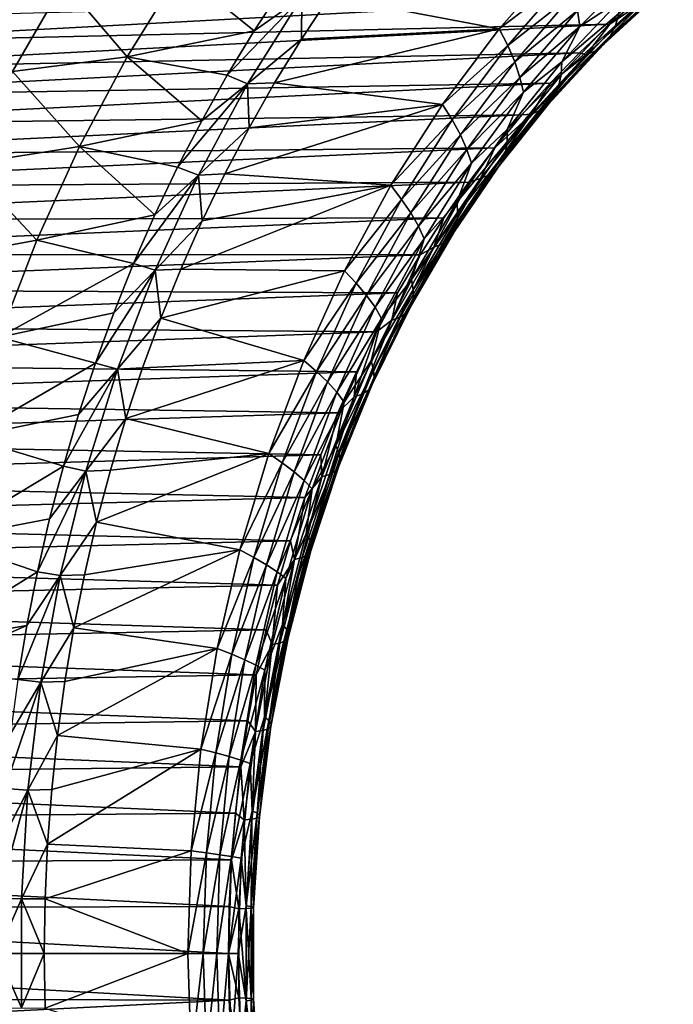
# Model space of a CAD drawing. Header units: metres. Extents: x -13 to 104, y -17 to 17.
# Tile 203 of 235: x 82.07 to 88.46, y -0.5 to 9.13. Entities that reach past the tile are written whole.
import ezdxf

# ---------------------------------------------------------------- set-up
doc = ezdxf.new("R2010")
doc.units = ezdxf.units.M
doc.layers.add('solid_508351', color=7, linetype='CONTINUOUS')

msp = doc.modelspace()

# ---------------------------------------------------------------- linework, layer by layer
at = {"layer": 'solid_508351'}
for points in [[(81.647682, 9.726601, 2.024421), (81.128349, 8.833185, 2.388065), (82.506317, 9.4943, 2.803545)], [(86.763298, 9.040077, 3.001865), (87.363419, 9.724414, 2.581653), (85.10334, 9.357467, 4.164179)], [(87.432358, 9.551446, 2.518406), (87.363419, 9.724414, 2.581653), (86.763298, 9.040077, 3.001865)], [(87.550766, 9.065494, 2.215346), (88.140526, 9.655743, 1.802389), (87.527786, 9.220159, 2.333049)], [(87.950981, 9.328488, 1.807333), (88.140526, 9.655743, 1.802389), (87.550766, 9.065494, 2.215346)], [(82.506317, 9.4943, 2.803545), (83.125282, 8.768942, 3.723208), (83.641571, 9.606465, 3.361701)], [(84.364632, 9.020928, 4.158238), (83.641571, 9.606465, 3.361701), (83.125282, 8.768942, 3.723208)], [(84.364632, 9.020928, 4.158238), (84.639595, 9.442364, 3.965709), (83.641571, 9.606465, 3.361701)], [(86.845299, 8.877663, 2.929467), (87.432358, 9.551446, 2.518406), (86.763298, 9.040077, 3.001865)], [(87.488098, 9.383032, 2.434628), (87.432358, 9.551446, 2.518406), (86.845299, 8.877663, 2.929467)], [(87.89782, 9.072655, 1.519291), (88.490349, 9.613727, 1.104399), (87.932556, 9.192687, 1.668394)], [(88.431648, 9.506634, 0.95334), (88.490349, 9.613727, 1.104399), (87.89782, 9.072655, 1.519291)], [(81.128349, 8.833185, 2.388065), (82.00264, 8.624814, 3.156221), (82.506317, 9.4943, 2.803545)], [(82.506317, 9.4943, 2.803545), (82.00264, 8.624814, 3.156221), (83.125282, 8.768942, 3.723208)], [(84.83271, 9.350519, 4.102599), (84.639595, 9.442364, 3.965709), (84.364632, 9.020928, 4.158238)], [(87.84729, 8.970329, 1.362517), (88.431648, 9.506634, 0.95334), (87.89782, 9.072655, 1.519291)], [(88.359787, 9.420093, 0.795913), (88.431648, 9.506634, 0.95334), (87.84729, 8.970329, 1.362517)], [(79.761505, 8.901418, -12.174302), (88.148338, 9.355175, 0.264793), (87.843323, 9.088199, 0.478365)], [(79.761505, 8.901418, -12.174302), (80.0588, 9.141971, -12.382471), (88.148338, 9.355175, 0.264793)], [(84.83271, 9.350519, 4.102599), (84.364632, 9.020928, 4.158238), (84.102402, 8.58757, 4.341854)], [(84.301811, 8.503476, 4.474339), (84.83271, 9.350519, 4.102599), (84.102402, 8.58757, 4.341854)], [(84.828102, 8.941587, 4.3569), (84.83271, 9.350519, 4.102599), (84.301811, 8.503476, 4.474339)], [(84.828102, 8.941587, 4.3569), (85.10334, 9.357467, 4.164179), (84.83271, 9.350519, 4.102599)], [(86.763298, 9.040077, 3.001865), (85.10334, 9.357467, 4.164179), (84.828102, 8.941587, 4.3569)], [(86.913589, 8.71962, 2.836899), (87.488098, 9.383032, 2.434628), (86.845299, 8.877663, 2.929467)], [(87.527786, 9.220159, 2.333049), (87.488098, 9.383032, 2.434628), (86.913589, 8.71962, 2.836899)], [(87.70295, 8.825934, 1.035911), (88.275833, 9.355471, 0.634775), (87.782005, 8.887657, 1.200482)], [(88.180855, 9.313604, 0.472778), (88.275833, 9.355471, 0.634775), (87.70295, 8.825934, 1.035911)], [(87.782005, 8.887657, 1.200482), (88.359787, 9.420093, 0.795913), (87.84729, 8.970329, 1.362517)], [(88.275833, 9.355471, 0.634775), (88.359787, 9.420093, 0.795913), (87.782005, 8.887657, 1.200482)], [(88.180855, 9.313604, 0.472778), (87.843323, 9.088199, 0.478365), (88.148338, 9.355175, 0.264793)], [(87.375137, 8.718993, 2.210547), (87.950981, 9.328488, 1.807333), (87.550766, 9.065494, 2.215346)], [(87.932556, 9.192687, 1.668394), (87.950981, 9.328488, 1.807333), (87.375137, 8.718993, 2.210547)], [(87.61116, 8.785941, 0.871684), (87.843323, 9.088199, 0.478365), (88.180855, 9.313604, 0.472778)], [(87.61116, 8.785941, 0.871684), (88.180855, 9.313604, 0.472778), (87.70295, 8.825934, 1.035911)], [(86.965408, 8.566797, 2.726832), (87.527786, 9.220159, 2.333049), (86.913589, 8.71962, 2.836899)], [(87.550766, 9.065494, 2.215346), (87.527786, 9.220159, 2.333049), (86.965408, 8.566797, 2.726832)], [(87.366982, 8.590685, 2.06441), (87.932556, 9.192687, 1.668394), (87.375137, 8.718993, 2.210547)], [(87.89782, 9.072655, 1.519291), (87.932556, 9.192687, 1.668394), (87.366982, 8.590685, 2.06441)], [(79.472374, 8.646464, -11.97185), (87.843323, 9.088199, 0.478365), (87.547386, 8.806411, 0.685583)], [(79.472374, 8.646464, -11.97185), (79.761505, 8.901418, -12.174302), (87.843323, 9.088199, 0.478365)], [(86.999878, 8.421693, 2.601082), (87.550766, 9.065494, 2.215346), (86.965408, 8.566797, 2.726832)], [(87.375137, 8.718993, 2.210547), (87.550766, 9.065494, 2.215346), (86.999878, 8.421693, 2.601082)], [(87.341331, 8.477285, 1.90895), (87.89782, 9.072655, 1.519291), (87.366982, 8.590685, 2.06441)], [(87.84729, 8.970329, 1.362517), (87.89782, 9.072655, 1.519291), (87.341331, 8.477285, 1.90895)], [(87.61116, 8.785941, 0.871684), (87.547386, 8.806411, 0.685583), (87.843323, 9.088199, 0.478365)], [(84.102402, 8.58757, 4.341854), (84.364632, 9.020928, 4.158238), (83.125282, 8.768942, 3.723208)], [(86.763298, 9.040077, 3.001865), (84.828102, 8.941587, 4.3569), (84.565369, 8.513305, 4.540873)], [(86.20871, 8.300714, 3.390191), (86.763298, 9.040077, 3.001865), (84.565369, 8.513305, 4.540873)], [(86.845299, 8.877663, 2.929467), (86.763298, 9.040077, 3.001865), (86.20871, 8.300714, 3.390191)], [(87.298538, 8.380618, 1.746757), (87.84729, 8.970329, 1.362517), (87.341331, 8.477285, 1.90895)], [(87.782005, 8.887657, 1.200482), (87.84729, 8.970329, 1.362517), (87.298538, 8.380618, 1.746757)], [(84.565369, 8.513305, 4.540873), (84.828102, 8.941587, 4.3569), (84.301811, 8.503476, 4.474339)], [(86.302879, 8.150259, 3.309274), (86.845299, 8.877663, 2.929467), (86.20871, 8.300714, 3.390191)], [(86.913589, 8.71962, 2.836899), (86.845299, 8.877663, 2.929467), (86.302879, 8.150259, 3.309274)], [(87.239494, 8.302532, 1.580354), (87.782005, 8.887657, 1.200482), (87.298538, 8.380618, 1.746757)], [(87.70295, 8.825934, 1.035911), (87.782005, 8.887657, 1.200482), (87.239494, 8.302532, 1.580354)], [(79.191872, 8.377524, -11.775442), (87.547386, 8.806411, 0.685583), (87.261009, 8.510271, 0.886108)], [(79.191872, 8.377524, -11.775442), (79.472374, 8.646464, -11.97185), (87.547386, 8.806411, 0.685583)], [(82.00264, 8.624814, 3.156221), (82.657219, 7.890202, 4.05095), (83.125282, 8.768942, 3.723208)], [(83.853249, 8.142862, 4.516314), (83.125282, 8.768942, 3.723208), (82.657219, 7.890202, 4.05095)], [(83.853249, 8.142862, 4.516314), (84.102402, 8.58757, 4.341854), (83.125282, 8.768942, 3.723208)], [(87.076309, 8.206466, 1.24619), (87.261009, 8.510271, 0.886108), (87.61116, 8.785941, 0.871684)], [(87.076309, 8.206466, 1.24619), (87.61116, 8.785941, 0.871684), (87.165085, 8.244241, 1.41253)], [(87.165085, 8.244241, 1.41253), (87.70295, 8.825934, 1.035911), (87.239494, 8.302532, 1.580354)], [(87.61116, 8.785941, 0.871684), (87.70295, 8.825934, 1.035911), (87.165085, 8.244241, 1.41253)], [(87.61116, 8.785941, 0.871684), (87.261009, 8.510271, 0.886108), (87.547386, 8.806411, 0.685583)], [(86.382858, 8.003936, 3.208524), (86.913589, 8.71962, 2.836899), (86.302879, 8.150259, 3.309274)], [(86.965408, 8.566797, 2.726832), (86.913589, 8.71962, 2.836899), (86.382858, 8.003936, 3.208524)], [(86.839867, 8.056663, 2.585347), (87.375137, 8.718993, 2.210547), (86.999878, 8.421693, 2.601082)], [(87.366982, 8.590685, 2.06441), (87.375137, 8.718993, 2.210547), (86.839867, 8.056663, 2.585347)], [(82.00264, 8.624814, 3.156221), (81.548416, 7.715644, 3.474277), (82.657219, 7.890202, 4.05095)], [(84.301811, 8.503476, 4.474339), (84.102402, 8.58757, 4.341854), (83.853249, 8.142862, 4.516314)], [(86.841347, 7.936964, 2.432463), (87.366982, 8.590685, 2.06441), (86.839867, 8.056663, 2.585347)], [(87.341331, 8.477285, 1.90895), (87.366982, 8.590685, 2.06441), (86.841347, 7.936964, 2.432463)], [(78.920464, 8.095032, -11.585396), (87.261009, 8.510271, 0.886108), (86.98465, 8.200262, 1.079615)], [(78.920464, 8.095032, -11.585396), (79.191872, 8.377524, -11.775442), (87.261009, 8.510271, 0.886108)], [(84.301811, 8.503476, 4.474339), (83.853249, 8.142862, 4.516314), (83.6175, 7.687393, 4.681387)], [(83.822617, 7.611671, 4.809874), (84.301811, 8.503476, 4.474339), (83.6175, 7.687393, 4.681387)], [(84.315804, 8.073771, 4.715617), (84.301811, 8.503476, 4.474339), (83.822617, 7.611671, 4.809874)], [(84.315804, 8.073771, 4.715617), (84.565369, 8.513305, 4.540873), (84.301811, 8.503476, 4.474339)], [(86.20871, 8.300714, 3.390191), (84.565369, 8.513305, 4.540873), (84.315804, 8.073771, 4.715617)], [(86.445953, 7.86246, 3.090558), (86.965408, 8.566797, 2.726832), (86.382858, 8.003936, 3.208524)], [(86.999878, 8.421693, 2.601082), (86.965408, 8.566797, 2.726832), (86.445953, 7.86246, 3.090558)], [(86.824203, 7.831181, 2.271045), (87.341331, 8.477285, 1.90895), (86.841347, 7.936964, 2.432463)], [(87.298538, 8.380618, 1.746757), (87.341331, 8.477285, 1.90895), (86.824203, 7.831181, 2.271045)], [(87.076309, 8.206466, 1.24619), (86.98465, 8.200262, 1.079615), (87.261009, 8.510271, 0.886108)], [(86.491119, 7.728145, 2.957318), (86.999878, 8.421693, 2.601082), (86.445953, 7.86246, 3.090558)], [(86.839867, 8.056663, 2.585347), (86.999878, 8.421693, 2.601082), (86.491119, 7.728145, 2.957318)], [(86.788658, 7.741011, 2.103774), (87.298538, 8.380618, 1.746757), (86.824203, 7.831181, 2.271045)], [(87.239494, 8.302532, 1.580354), (87.298538, 8.380618, 1.746757), (86.788658, 7.741011, 2.103774)], [(86.20871, 8.300714, 3.390191), (84.315804, 8.073771, 4.715617), (84.079582, 7.623221, 4.88102)], [(85.703041, 7.510831, 3.744265), (86.20871, 8.300714, 3.390191), (84.079582, 7.623221, 4.88102)], [(86.302879, 8.150259, 3.309274), (86.20871, 8.300714, 3.390191), (85.703041, 7.510831, 3.744265)], [(86.735466, 7.668184, 1.933279), (87.239494, 8.302532, 1.580354), (86.788658, 7.741011, 2.103774)], [(87.165085, 8.244241, 1.41253), (87.239494, 8.302532, 1.580354), (86.735466, 7.668184, 1.933279)], [(78.658569, 7.799444, -11.40202), (86.98465, 8.200262, 1.079615), (86.718773, 7.876889, 1.265787)], [(78.658569, 7.799444, -11.40202), (78.920464, 8.095032, -11.585396), (86.98465, 8.200262, 1.079615)], [(86.57946, 7.578596, 1.594086), (86.718773, 7.876889, 1.265787), (87.076309, 8.206466, 1.24619)], [(86.57946, 7.578596, 1.594086), (87.076309, 8.206466, 1.24619), (86.665413, 7.613825, 1.762406)], [(86.665413, 7.613825, 1.762406), (87.165085, 8.244241, 1.41253), (86.735466, 7.668184, 1.933279)], [(87.076309, 8.206466, 1.24619), (87.165085, 8.244241, 1.41253), (86.665413, 7.613825, 1.762406)], [(87.076309, 8.206466, 1.24619), (86.718773, 7.876889, 1.265787), (86.98465, 8.200262, 1.079615)], [(83.6175, 7.687393, 4.681387), (83.853249, 8.142862, 4.516314), (82.657219, 7.890202, 4.05095)], [(85.808372, 7.373631, 3.655534), (86.302879, 8.150259, 3.309274), (85.703041, 7.510831, 3.744265)], [(86.382858, 8.003936, 3.208524), (86.302879, 8.150259, 3.309274), (85.808372, 7.373631, 3.655534)], [(84.079582, 7.623221, 4.88102), (84.315804, 8.073771, 4.715617), (83.822617, 7.611671, 4.809874)], [(85.899071, 7.240269, 3.547276), (86.382858, 8.003936, 3.208524), (85.808372, 7.373631, 3.655534)], [(86.445953, 7.86246, 3.090558), (86.382858, 8.003936, 3.208524), (85.899071, 7.240269, 3.547276)], [(86.348419, 7.34551, 2.929461), (86.839867, 8.056663, 2.585347), (86.491119, 7.728145, 2.957318)], [(86.841347, 7.936964, 2.432463), (86.839867, 8.056663, 2.585347), (86.348419, 7.34551, 2.929461)], [(86.358818, 7.235459, 2.770337), (86.841347, 7.936964, 2.432463), (86.348419, 7.34551, 2.929461)], [(86.824203, 7.831181, 2.271045), (86.841347, 7.936964, 2.432463), (86.358818, 7.235459, 2.770337)], [(78.406631, 7.491239, -11.225609), (86.718773, 7.876889, 1.265787), (86.463799, 7.540679, 1.444321)], [(78.406631, 7.491239, -11.225609), (78.658569, 7.799444, -11.40202), (86.718773, 7.876889, 1.265787)], [(81.548416, 7.715644, 3.474277), (82.239578, 6.974375, 4.343387), (82.657219, 7.890202, 4.05095)], [(83.39547, 7.221763, 4.836855), (82.657219, 7.890202, 4.05095), (82.239578, 6.974375, 4.343387)], [(83.39547, 7.221763, 4.836855), (83.6175, 7.687393, 4.681387), (82.657219, 7.890202, 4.05095)], [(85.972519, 7.111339, 3.422061), (86.445953, 7.86246, 3.090558), (85.899071, 7.240269, 3.547276)], [(86.491119, 7.728145, 2.957318), (86.445953, 7.86246, 3.090558), (85.972519, 7.111339, 3.422061)], [(86.349541, 7.138209, 2.603408), (86.824203, 7.831181, 2.271045), (86.358818, 7.235459, 2.770337)], [(86.788658, 7.741011, 2.103774), (86.824203, 7.831181, 2.271045), (86.349541, 7.138209, 2.603408)], [(86.57946, 7.578596, 1.594086), (86.463799, 7.540679, 1.444321), (86.718773, 7.876889, 1.265787)], [(81.548416, 7.715644, 3.474277), (81.145714, 6.770975, 3.756249), (82.239578, 6.974375, 4.343387)], [(86.027496, 6.988945, 3.28195), (86.491119, 7.728145, 2.957318), (85.972519, 7.111339, 3.422061)], [(86.348419, 7.34551, 2.929461), (86.491119, 7.728145, 2.957318), (86.027496, 6.988945, 3.28195)], [(86.320702, 7.055315, 2.431442), (86.788658, 7.741011, 2.103774), (86.349541, 7.138209, 2.603408)], [(86.735466, 7.668184, 1.933279), (86.788658, 7.741011, 2.103774), (86.320702, 7.055315, 2.431442)], [(83.822617, 7.611671, 4.809874), (83.39547, 7.221763, 4.836855), (83.187447, 6.746589, 4.982513)], [(83.397652, 6.679798, 5.107438), (83.822617, 7.611671, 4.809874), (83.187447, 6.746589, 4.982513)], [(83.822617, 7.611671, 4.809874), (83.6175, 7.687393, 4.681387), (83.39547, 7.221763, 4.836855)], [(83.857185, 7.162617, 5.036747), (83.822617, 7.611671, 4.809874), (83.397652, 6.679798, 5.107438)], [(83.857185, 7.162617, 5.036747), (84.079582, 7.623221, 4.88102), (83.822617, 7.611671, 4.809874)], [(85.703041, 7.510831, 3.744265), (84.079582, 7.623221, 4.88102), (83.857185, 7.162617, 5.036747)], [(86.206879, 6.938415, 2.083472), (86.665413, 7.613825, 1.762406), (86.272911, 6.988376, 2.257163)], [(86.57946, 7.578596, 1.594086), (86.665413, 7.613825, 1.762406), (86.206879, 6.938415, 2.083472)], [(86.272911, 6.988376, 2.257163), (86.735466, 7.668184, 1.933279), (86.320702, 7.055315, 2.431442)], [(86.665413, 7.613825, 1.762406), (86.735466, 7.668184, 1.933279), (86.272911, 6.988376, 2.257163)], [(78.165047, 7.170915, -11.05645), (86.463799, 7.540679, 1.444321), (86.220146, 7.192179, 1.614926)], [(78.165047, 7.170915, -11.05645), (78.406631, 7.491239, -11.225609), (86.463799, 7.540679, 1.444321)], [(85.703041, 7.510831, 3.744265), (83.857185, 7.162617, 5.036747), (83.648659, 6.692057, 5.182756)], [(85.249367, 6.675242, 4.061932), (85.703041, 7.510831, 3.744265), (83.648659, 6.692057, 5.182756)], [(85.808372, 7.373631, 3.655534), (85.703041, 7.510831, 3.744265), (85.249367, 6.675242, 4.061932)], [(86.12355, 6.906033, 1.913321), (86.463799, 7.540679, 1.444321), (86.57946, 7.578596, 1.594086)], [(86.12355, 6.906033, 1.913321), (86.57946, 7.578596, 1.594086), (86.206879, 6.938415, 2.083472)], [(86.12355, 6.906033, 1.913321), (86.220146, 7.192179, 1.614926), (86.463799, 7.540679, 1.444321)], [(85.364754, 6.552466, 3.966156), (85.808372, 7.373631, 3.655534), (85.249367, 6.675242, 4.061932)], [(85.899071, 7.240269, 3.547276), (85.808372, 7.373631, 3.655534), (85.364754, 6.552466, 3.966156)], [(85.903778, 6.589845, 3.240802), (86.348419, 7.34551, 2.929461), (86.027496, 6.988945, 3.28195)], [(86.358818, 7.235459, 2.770337), (86.348419, 7.34551, 2.929461), (85.903778, 6.589845, 3.240802)], [(83.187447, 6.746589, 4.982513), (83.39547, 7.221763, 4.836855), (82.239578, 6.974375, 4.343387)], [(85.465134, 6.433197, 3.851123), (85.899071, 7.240269, 3.547276), (85.364754, 6.552466, 3.966156)], [(85.972519, 7.111339, 3.422061), (85.899071, 7.240269, 3.547276), (85.465134, 6.433197, 3.851123)], [(85.922287, 6.490395, 3.075997), (86.358818, 7.235459, 2.770337), (85.903778, 6.589845, 3.240802)], [(86.349541, 7.138209, 2.603408), (86.358818, 7.235459, 2.770337), (85.922287, 6.490395, 3.075997)], [(77.934212, 6.838991, -10.894815), (86.220146, 7.192179, 1.614926), (85.98822, 6.831959, 1.777324)], [(77.934212, 6.838991, -10.894815), (78.165047, 7.170915, -11.05645), (86.220146, 7.192179, 1.614926)], [(83.648659, 6.692057, 5.182756), (83.857185, 7.162617, 5.036747), (83.397652, 6.679798, 5.107438)], [(85.920181, 6.402517, 2.904052), (86.349541, 7.138209, 2.603408), (85.922287, 6.490395, 3.075997)], [(86.320702, 7.055315, 2.431442), (86.349541, 7.138209, 2.603408), (85.920181, 6.402517, 2.904052)], [(86.12355, 6.906033, 1.913321), (85.98822, 6.831959, 1.777324), (86.220146, 7.192179, 1.614926)], [(85.547913, 6.317902, 3.71937), (85.972519, 7.111339, 3.422061), (85.465134, 6.433197, 3.851123)], [(86.027496, 6.988945, 3.28195), (85.972519, 7.111339, 3.422061), (85.547913, 6.317902, 3.71937)], [(85.897446, 6.327614, 2.72781), (86.320702, 7.055315, 2.431442), (85.920181, 6.402517, 2.904052)], [(86.272911, 6.988376, 2.257163), (86.320702, 7.055315, 2.431442), (85.897446, 6.327614, 2.72781)], [(81.145714, 6.770975, 3.756249), (81.874321, 6.025767, 4.599144), (82.239578, 6.974375, 4.343387)], [(83.187447, 6.746589, 4.982513), (82.239578, 6.974375, 4.343387), (81.874321, 6.025767, 4.599144)], [(85.611748, 6.208461, 3.573061), (86.027496, 6.988945, 3.28195), (85.547913, 6.317902, 3.71937)], [(85.903778, 6.589845, 3.240802), (86.027496, 6.988945, 3.28195), (85.611748, 6.208461, 3.573061)], [(85.792206, 6.222001, 2.37383), (86.206879, 6.938415, 2.083472), (85.854576, 6.267137, 2.550086)], [(86.12355, 6.906033, 1.913321), (86.206879, 6.938415, 2.083472), (85.792206, 6.222001, 2.37383)], [(85.854576, 6.267137, 2.550086), (86.272911, 6.988376, 2.257163), (85.897446, 6.327614, 2.72781)], [(86.206879, 6.938415, 2.083472), (86.272911, 6.988376, 2.257163), (85.854576, 6.267137, 2.550086)], [(77.714493, 6.496004, -10.740968), (77.934212, 6.838991, -10.894815), (85.98822, 6.831959, 1.777324)], [(85.71125, 6.192745, 2.202013), (85.98822, 6.831959, 1.777324), (86.12355, 6.906033, 1.913321)], [(85.71125, 6.192745, 2.202013), (86.12355, 6.906033, 1.913321), (85.792206, 6.222001, 2.37383)], [(77.714493, 6.496004, -10.740968), (85.98822, 6.831959, 1.777324), (85.768394, 6.460604, 1.93125)], [(82.993713, 6.262498, 5.118167), (83.187447, 6.746589, 4.982513), (81.874321, 6.025767, 4.599144)], [(83.397652, 6.679798, 5.107438), (83.187447, 6.746589, 4.982513), (82.993713, 6.262498, 5.118167)], [(85.71125, 6.192745, 2.202013), (85.768394, 6.460604, 1.93125), (85.98822, 6.831959, 1.777324)], [(83.397652, 6.679798, 5.107438), (82.993713, 6.262498, 5.118167), (82.814522, 5.770131, 5.24364)], [(83.029152, 5.712763, 5.365464), (83.397652, 6.679798, 5.107438), (82.814522, 5.770131, 5.24364)], [(83.454529, 6.212707, 5.318687), (83.397652, 6.679798, 5.107438), (83.029152, 5.712763, 5.365464)], [(83.454529, 6.212707, 5.318687), (83.648659, 6.692057, 5.182756), (83.397652, 6.679798, 5.107438)], [(85.249367, 6.675242, 4.061932), (83.648659, 6.692057, 5.182756), (83.454529, 6.212707, 5.318687)], [(84.850441, 5.799041, 4.341259), (85.249367, 6.675242, 4.061932), (83.454529, 6.212707, 5.318687)], [(85.364754, 6.552466, 3.966156), (85.249367, 6.675242, 4.061932), (84.850441, 5.799041, 4.341259)], [(84.974716, 5.691726, 4.239262), (85.364754, 6.552466, 3.966156), (84.850441, 5.799041, 4.341259)], [(85.465134, 6.433197, 3.851123), (85.364754, 6.552466, 3.966156), (84.974716, 5.691726, 4.239262)], [(85.508629, 5.794247, 3.517486), (85.903778, 6.589845, 3.240802), (85.611748, 6.208461, 3.573061)], [(85.922287, 6.490395, 3.075997), (85.903778, 6.589845, 3.240802), (85.508629, 5.794247, 3.517486)], [(77.506248, 6.142508, -10.595156), (77.714493, 6.496004, -10.740968), (85.768394, 6.460604, 1.93125)], [(77.506248, 6.142508, -10.595156), (85.768394, 6.460604, 1.93125), (85.56102, 6.078721, 2.076454)], [(85.534393, 5.706256, 3.347603), (85.922287, 6.490395, 3.075997), (85.508629, 5.794247, 3.517486)], [(85.920181, 6.402517, 2.904052), (85.922287, 6.490395, 3.075997), (85.534393, 5.706256, 3.347603)], [(85.71125, 6.192745, 2.202013), (85.56102, 6.078721, 2.076454), (85.768394, 6.460604, 1.93125)], [(85.083641, 5.58756, 4.118244), (85.465134, 6.433197, 3.851123), (84.974716, 5.691726, 4.239262)], [(85.547913, 6.317902, 3.71937), (85.465134, 6.433197, 3.851123), (85.083641, 5.58756, 4.118244)], [(85.538689, 5.628508, 3.171175), (85.920181, 6.402517, 2.904052), (85.534393, 5.706256, 3.347603)], [(85.897446, 6.327614, 2.72781), (85.920181, 6.402517, 2.904052), (85.538689, 5.628508, 3.171175)], [(82.814522, 5.770131, 5.24364), (82.993713, 6.262498, 5.118167), (81.874321, 6.025767, 4.599144)], [(85.174675, 5.486872, 3.980714), (85.547913, 6.317902, 3.71937), (85.083641, 5.58756, 4.118244)], [(85.611748, 6.208461, 3.573061), (85.547913, 6.317902, 3.71937), (85.174675, 5.486872, 3.980714)], [(85.482933, 5.508742, 2.810312), (85.854576, 6.267137, 2.550086), (85.521408, 5.562241, 2.991113)], [(85.792206, 6.222001, 2.37383), (85.854576, 6.267137, 2.550086), (85.482933, 5.508742, 2.810312)], [(85.521408, 5.562241, 2.991113), (85.897446, 6.327614, 2.72781), (85.538689, 5.628508, 3.171175)], [(85.854576, 6.267137, 2.550086), (85.897446, 6.327614, 2.72781), (85.521408, 5.562241, 2.991113)], [(83.274834, 5.724649, 5.444511), (83.454529, 6.212707, 5.318687), (83.029152, 5.712763, 5.365464)], [(84.850441, 5.799041, 4.341259), (83.454529, 6.212707, 5.318687), (83.274834, 5.724649, 5.444511)], [(85.246323, 5.391303, 3.828931), (85.611748, 6.208461, 3.573061), (85.174675, 5.486872, 3.980714)], [(85.508629, 5.794247, 3.517486), (85.611748, 6.208461, 3.573061), (85.246323, 5.391303, 3.828931)], [(85.345009, 5.442936, 2.458458), (85.56102, 6.078721, 2.076454), (85.71125, 6.192745, 2.202013)], [(85.345009, 5.442936, 2.458458), (85.71125, 6.192745, 2.202013), (85.423836, 5.468817, 2.631764)], [(85.423836, 5.468817, 2.631764), (85.792206, 6.222001, 2.37383), (85.482933, 5.508742, 2.810312)], [(85.71125, 6.192745, 2.202013), (85.792206, 6.222001, 2.37383), (85.423836, 5.468817, 2.631764)], [(77.309822, 5.779076, -10.457615), (77.506248, 6.142508, -10.595156), (85.56102, 6.078721, 2.076454)], [(77.309822, 5.779076, -10.457615), (85.56102, 6.078721, 2.076454), (85.36644, 5.686931, 2.212699)], [(85.345009, 5.442936, 2.458458), (85.36644, 5.686931, 2.212699), (85.56102, 6.078721, 2.076454)], [(82.814522, 5.770131, 5.24364), (81.874321, 6.025767, 4.599144), (81.563164, 5.048836, 4.817019)], [(77.125526, 5.406294, -10.328568), (77.309822, 5.779076, -10.457615), (85.36644, 5.686931, 2.212699)], [(84.850441, 5.799041, 4.341259), (83.274834, 5.724649, 5.444511), (83.110069, 5.229268, 5.55988)], [(84.50869, 4.887531, 4.580558), (84.850441, 5.799041, 4.341259), (83.110069, 5.229268, 5.55988)], [(84.974716, 5.691726, 4.239262), (84.850441, 5.799041, 4.341259), (84.50869, 4.887531, 4.580558)], [(85.165375, 4.963537, 3.757835), (85.508629, 5.794247, 3.517486), (85.246323, 5.391303, 3.828931)], [(85.534393, 5.706256, 3.347603), (85.508629, 5.794247, 3.517486), (85.165375, 4.963537, 3.757835)], [(77.125526, 5.406294, -10.328568), (85.36644, 5.686931, 2.212699), (85.184975, 5.285873, 2.339763)], [(82.650101, 5.270138, 5.358765), (82.814522, 5.770131, 5.24364), (81.563164, 5.048836, 4.817019)], [(83.029152, 5.712763, 5.365464), (82.650101, 5.270138, 5.358765), (82.500687, 4.763179, 5.463389)], [(82.719055, 4.715657, 5.582595), (83.029152, 5.712763, 5.365464), (82.500687, 4.763179, 5.463389)], [(83.029152, 5.712763, 5.365464), (82.814522, 5.770131, 5.24364), (82.650101, 5.270138, 5.358765)], [(83.110069, 5.229268, 5.55988), (83.029152, 5.712763, 5.365464), (82.719055, 4.715657, 5.582595)], [(83.110069, 5.229268, 5.55988), (83.274834, 5.724649, 5.444511), (83.029152, 5.712763, 5.365464)], [(84.640617, 4.796609, 4.473204), (84.974716, 5.691726, 4.239262), (84.50869, 4.887531, 4.580558)], [(85.083641, 5.58756, 4.118244), (84.974716, 5.691726, 4.239262), (84.640617, 4.796609, 4.473204)], [(85.197472, 4.887764, 3.58352), (85.534393, 5.706256, 3.347603), (85.165375, 4.963537, 3.757835)], [(85.345009, 5.442936, 2.458458), (85.184975, 5.285873, 2.339763), (85.36644, 5.686931, 2.212699)], [(85.538689, 5.628508, 3.171175), (85.534393, 5.706256, 3.347603), (85.197472, 4.887764, 3.58352)], [(84.756889, 4.708426, 4.347038), (85.083641, 5.58756, 4.118244), (84.640617, 4.796609, 4.473204)], [(85.174675, 5.486872, 3.980714), (85.083641, 5.58756, 4.118244), (84.756889, 4.708426, 4.347038)], [(85.207352, 4.820813, 3.40318), (85.538689, 5.628508, 3.171175), (85.197472, 4.887764, 3.58352)], [(85.521408, 5.562241, 2.991113), (85.538689, 5.628508, 3.171175), (85.207352, 4.820813, 3.40318)], [(85.160187, 4.717689, 3.036298), (85.482933, 5.508742, 2.810312), (85.194832, 4.76375, 3.219784)], [(85.423836, 5.468817, 2.631764), (85.482933, 5.508742, 2.810312), (85.160187, 4.717689, 3.036298)], [(85.194832, 4.76375, 3.219784), (85.521408, 5.562241, 2.991113), (85.207352, 4.820813, 3.40318)], [(85.482933, 5.508742, 2.810312), (85.521408, 5.562241, 2.991113), (85.194832, 4.76375, 3.219784)], [(76.953651, 5.024767, -10.208223), (77.125526, 5.406294, -10.328568), (85.184975, 5.285873, 2.339763)], [(84.855019, 4.623193, 4.20454), (85.174675, 5.486872, 3.980714), (84.756889, 4.708426, 4.347038)], [(85.246323, 5.391303, 3.828931), (85.174675, 5.486872, 3.980714), (84.855019, 4.623193, 4.20454)], [(85.026978, 4.66103, 2.681145), (85.184975, 5.285873, 2.339763), (85.345009, 5.442936, 2.458458)], [(85.026978, 4.66103, 2.681145), (85.345009, 5.442936, 2.458458), (85.103951, 4.683314, 2.85575)], [(85.103951, 4.683314, 2.85575), (85.423836, 5.468817, 2.631764), (85.160187, 4.717689, 3.036298)], [(85.345009, 5.442936, 2.458458), (85.423836, 5.468817, 2.631764), (85.103951, 4.683314, 2.85575)], [(84.933395, 4.542298, 4.048048), (85.246323, 5.391303, 3.828931), (84.855019, 4.623193, 4.20454)], [(85.165375, 4.963537, 3.757835), (85.246323, 5.391303, 3.828931), (84.933395, 4.542298, 4.048048)], [(76.953651, 5.024767, -10.208223), (85.184975, 5.285873, 2.339763), (85.016914, 4.8762, 2.457439)], [(82.500687, 4.763179, 5.463389), (82.650101, 5.270138, 5.358765), (81.563164, 5.048836, 4.817019)], [(82.960266, 4.726635, 5.664777), (83.110069, 5.229268, 5.55988), (82.719055, 4.715657, 5.582595)], [(84.50869, 4.887531, 4.580558), (83.110069, 5.229268, 5.55988), (82.960266, 4.726635, 5.664777)], [(85.026978, 4.66103, 2.681145), (85.016914, 4.8762, 2.457439), (85.184975, 5.285873, 2.339763)], [(76.794495, 4.635111, -10.096776), (76.953651, 5.024767, -10.208223), (85.016914, 4.8762, 2.457439)], [(82.500687, 4.763179, 5.463389), (81.563164, 5.048836, 4.817019), (81.307564, 4.048173, 4.995989)], [(84.876099, 4.102749, 3.960393), (85.165375, 4.963537, 3.757835), (84.933395, 4.542298, 4.048048)], [(85.197472, 4.887764, 3.58352), (85.165375, 4.963537, 3.757835), (84.876099, 4.102749, 3.960393)], [(76.794495, 4.635111, -10.096776), (85.016914, 4.8762, 2.457439), (84.862541, 4.458581, 2.565535)], [(84.50869, 4.887531, 4.580558), (82.960266, 4.726635, 5.664777), (82.825714, 4.217726, 5.75899)], [(84.226181, 3.946245, 4.778372), (84.50869, 4.887531, 4.580558), (82.825714, 4.217726, 5.75899)], [(84.640617, 4.796609, 4.473204), (84.50869, 4.887531, 4.580558), (84.226181, 3.946245, 4.778372)], [(85.026978, 4.66103, 2.681145), (84.862541, 4.458581, 2.565535), (85.016914, 4.8762, 2.457439)], [(84.913544, 4.039845, 3.782328), (85.197472, 4.887764, 3.58352), (84.876099, 4.102749, 3.960393)], [(85.207352, 4.820813, 3.40318), (85.197472, 4.887764, 3.58352), (84.913544, 4.039845, 3.782328)], [(84.928146, 3.984267, 3.598678), (85.207352, 4.820813, 3.40318), (84.913544, 4.039845, 3.782328)], [(85.194832, 4.76375, 3.219784), (85.207352, 4.820813, 3.40318), (84.928146, 3.984267, 3.598678)], [(82.366455, 4.249926, 5.557375), (82.500687, 4.763179, 5.463389), (81.307564, 4.048173, 4.995989)], [(82.719055, 4.715657, 5.582595), (82.500687, 4.763179, 5.463389), (82.366455, 4.249926, 5.557375)], [(82.825714, 4.217726, 5.75899), (82.960266, 4.726635, 5.664777), (82.719055, 4.715657, 5.582595)], [(84.364464, 3.872521, 4.666569), (84.640617, 4.796609, 4.473204), (84.226181, 3.946245, 4.778372)], [(84.756889, 4.708426, 4.347038), (84.640617, 4.796609, 4.473204), (84.364464, 3.872521, 4.666569)], [(84.919662, 3.936898, 3.412462), (85.194832, 4.76375, 3.219784), (84.928146, 3.984267, 3.598678)], [(85.160187, 4.717689, 3.036298), (85.194832, 4.76375, 3.219784), (84.919662, 3.936898, 3.412462)], [(76.648293, 4.237957, -9.994407), (76.794495, 4.635111, -10.096776), (84.862541, 4.458581, 2.565535)], [(82.719055, 4.715657, 5.582595), (82.366455, 4.249926, 5.557375), (82.247604, 3.731055, 5.640598)], [(82.468994, 3.693727, 5.757688), (82.719055, 4.715657, 5.582595), (82.247604, 3.731055, 5.640598)], [(82.825714, 4.217726, 5.75899), (82.719055, 4.715657, 5.582595), (82.468994, 3.693727, 5.757688)], [(84.486839, 3.801066, 4.536133), (84.756889, 4.708426, 4.347038), (84.364464, 3.872521, 4.666569)], [(84.855019, 4.623193, 4.20454), (84.756889, 4.708426, 4.347038), (84.486839, 3.801066, 4.536133)], [(84.590851, 3.732004, 4.389514), (84.855019, 4.623193, 4.20454), (84.486839, 3.801066, 4.536133)], [(84.933395, 4.542298, 4.048048), (84.855019, 4.623193, 4.20454), (84.590851, 3.732004, 4.389514)], [(84.759041, 3.851638, 2.868761), (84.862541, 4.458581, 2.565535), (85.026978, 4.66103, 2.681145)], [(84.759041, 3.851638, 2.868761), (85.026978, 4.66103, 2.681145), (84.834442, 3.870135, 3.044465)], [(84.834442, 3.870135, 3.044465), (85.103951, 4.683314, 2.85575), (84.88826, 3.898666, 3.226704)], [(85.026978, 4.66103, 2.681145), (85.103951, 4.683314, 2.85575), (84.834442, 3.870135, 3.044465)], [(84.88826, 3.898666, 3.226704), (85.160187, 4.717689, 3.036298), (84.919662, 3.936898, 3.412462)], [(85.103951, 4.683314, 2.85575), (85.160187, 4.717689, 3.036298), (84.88826, 3.898666, 3.226704)], [(84.674797, 3.666461, 4.229119), (84.933395, 4.542298, 4.048048), (84.590851, 3.732004, 4.389514)], [(84.876099, 4.102749, 3.960393), (84.933395, 4.542298, 4.048048), (84.674797, 3.666461, 4.229119)], [(76.648293, 4.237957, -9.994407), (84.862541, 4.458581, 2.565535), (84.722092, 4.033696, 2.663875)], [(84.759041, 3.851638, 2.868761), (84.722092, 4.033696, 2.663875), (84.862541, 4.458581, 2.565535)], [(76.515297, 3.833948, -9.90128), (76.648293, 4.237957, -9.994407), (84.722092, 4.033696, 2.663875)], [(82.247604, 3.731055, 5.640598), (82.366455, 4.249926, 5.557375), (81.307564, 4.048173, 4.995989)], [(82.706459, 3.702737, 5.842492), (82.825714, 4.217726, 5.75899), (82.468994, 3.693727, 5.757688)], [(84.226181, 3.946245, 4.778372), (82.825714, 4.217726, 5.75899), (82.706459, 3.702737, 5.842492)], [(82.247604, 3.731055, 5.640598), (81.307564, 4.048173, 4.995989), (81.113869, 3.030156, 5.138114)], [(84.64254, 3.2171, 4.123932), (84.876099, 4.102749, 3.960393), (84.674797, 3.666461, 4.229119)], [(84.913544, 4.039845, 3.782328), (84.876099, 4.102749, 3.960393), (84.64254, 3.2171, 4.123932)], [(76.515297, 3.833948, -9.90128), (84.722092, 4.033696, 2.663875), (84.59581, 3.602237, 2.752298)], [(84.759041, 3.851638, 2.868761), (84.59581, 3.602237, 2.752298), (84.722092, 4.033696, 2.663875)], [(84.684319, 3.167605, 3.942831), (84.913544, 4.039845, 3.782328), (84.64254, 3.2171, 4.123932)], [(84.928146, 3.984267, 3.598678), (84.913544, 4.039845, 3.782328), (84.684319, 3.167605, 3.942831)], [(84.702759, 3.123877, 3.7565), (84.928146, 3.984267, 3.598678), (84.684319, 3.167605, 3.942831)], [(84.919662, 3.936898, 3.412462), (84.928146, 3.984267, 3.598678), (84.702759, 3.123877, 3.7565)], [(84.226181, 3.946245, 4.778372), (82.706459, 3.702737, 5.842492), (82.60289, 3.183277, 5.915014)], [(84.004646, 2.980917, 4.933494), (84.226181, 3.946245, 4.778372), (82.60289, 3.183277, 5.915014)], [(84.364464, 3.872521, 4.666569), (84.226181, 3.946245, 4.778372), (84.004646, 2.980917, 4.933494)], [(84.147926, 2.925044, 4.818188), (84.364464, 3.872521, 4.666569), (84.004646, 2.980917, 4.933494)], [(84.486839, 3.801066, 4.536133), (84.364464, 3.872521, 4.666569), (84.147926, 2.925044, 4.818188)], [(84.542763, 3.019531, 3.020199), (84.59581, 3.602237, 2.752298), (84.759041, 3.851638, 2.868761)], [(84.542763, 3.019531, 3.020199), (84.759041, 3.851638, 2.868761), (84.616898, 3.034084, 3.196792)], [(84.616898, 3.034084, 3.196792), (84.834442, 3.870135, 3.044465), (84.668762, 3.056531, 3.380401)], [(84.759041, 3.851638, 2.868761), (84.834442, 3.870135, 3.044465), (84.616898, 3.034084, 3.196792)], [(84.668762, 3.056531, 3.380401), (84.88826, 3.898666, 3.226704), (84.697533, 3.086606, 3.567999)], [(84.834442, 3.870135, 3.044465), (84.88826, 3.898666, 3.226704), (84.668762, 3.056531, 3.380401)], [(84.697533, 3.086606, 3.567999), (84.919662, 3.936898, 3.412462), (84.702759, 3.123877, 3.7565)], [(84.88826, 3.898666, 3.226704), (84.919662, 3.936898, 3.412462), (84.697533, 3.086606, 3.567999)], [(76.395714, 3.423736, -9.817547), (76.515297, 3.833948, -9.90128), (84.59581, 3.602237, 2.752298)], [(84.275093, 2.870919, 4.684395), (84.486839, 3.801066, 4.536133), (84.147926, 2.925044, 4.818188)], [(84.590851, 3.732004, 4.389514), (84.486839, 3.801066, 4.536133), (84.275093, 2.870919, 4.684395)], [(82.144279, 3.207254, 5.712948), (82.247604, 3.731055, 5.640598), (81.113869, 3.030156, 5.138114)], [(82.468994, 3.693727, 5.757688), (82.144279, 3.207254, 5.712948), (82.05661, 2.679214, 5.774331)], [(82.280289, 2.652354, 5.88982), (82.468994, 3.693727, 5.757688), (82.05661, 2.679214, 5.774331)], [(82.468994, 3.693727, 5.757688), (82.247604, 3.731055, 5.640598), (82.144279, 3.207254, 5.712948)], [(82.60289, 3.183277, 5.915014), (82.468994, 3.693727, 5.757688), (82.280289, 2.652354, 5.88982)], [(82.60289, 3.183277, 5.915014), (82.706459, 3.702737, 5.842492), (82.468994, 3.693727, 5.757688)], [(84.383736, 2.818609, 4.534538), (84.590851, 3.732004, 4.389514), (84.275093, 2.870919, 4.684395)], [(84.674797, 3.666461, 4.229119), (84.590851, 3.732004, 4.389514), (84.383736, 2.818609, 4.534538)], [(84.472069, 2.768966, 4.371073), (84.674797, 3.666461, 4.229119), (84.383736, 2.818609, 4.534538)], [(84.64254, 3.2171, 4.123932), (84.674797, 3.666461, 4.229119), (84.472069, 2.768966, 4.371073)], [(76.395714, 3.423736, -9.817547), (84.59581, 3.602237, 2.752298), (84.483902, 3.164907, 2.830661)], [(84.542763, 3.019531, 3.020199), (84.483902, 3.164907, 2.830661), (84.59581, 3.602237, 2.752298)], [(76.289734, 3.007985, -9.743343), (76.395714, 3.423736, -9.817547), (84.483902, 3.164907, 2.830661)], [(82.144279, 3.207254, 5.712948), (81.113869, 3.030156, 5.138114), (81.173378, 2.784042, 5.228103)], [(82.05661, 2.679214, 5.774331), (82.144279, 3.207254, 5.712948), (81.173378, 2.784042, 5.228103)], [(82.514992, 2.6594, 5.97656), (82.60289, 3.183277, 5.915014), (82.280289, 2.652354, 5.88982)], [(84.004646, 2.980917, 4.933494), (82.60289, 3.183277, 5.915014), (82.514992, 2.6594, 5.97656)], [(84.466118, 2.311955, 4.247462), (84.64254, 3.2171, 4.123932), (84.472069, 2.768966, 4.371073)], [(84.684319, 3.167605, 3.942831), (84.64254, 3.2171, 4.123932), (84.466118, 2.311955, 4.247462)], [(76.289734, 3.007985, -9.743343), (84.483902, 3.164907, 2.830661), (84.386536, 2.722419, 2.898836)], [(84.542763, 3.019531, 3.020199), (84.386536, 2.722419, 2.898836), (84.483902, 3.164907, 2.830661)], [(84.511185, 2.276295, 4.06406), (84.684319, 3.167605, 3.942831), (84.466118, 2.311955, 4.247462)], [(84.702759, 3.123877, 3.7565), (84.684319, 3.167605, 3.942831), (84.511185, 2.276295, 4.06406)], [(84.532524, 2.24479, 3.875699), (84.702759, 3.123877, 3.7565), (84.511185, 2.276295, 4.06406)], [(84.52977, 2.217938, 3.685469), (84.697533, 3.086606, 3.567999), (84.532524, 2.24479, 3.875699)], [(84.668762, 3.056531, 3.380401), (84.697533, 3.086606, 3.567999), (84.52977, 2.217938, 3.685469)], [(84.697533, 3.086606, 3.567999), (84.702759, 3.123877, 3.7565), (84.532524, 2.24479, 3.875699)], [(76.19754, 2.587369, -9.678789), (76.289734, 3.007985, -9.743343), (84.386536, 2.722419, 2.898836)], [(84.379433, 2.169618, 3.134565), (84.386536, 2.722419, 2.898836), (84.542763, 3.019531, 3.020199)], [(84.379433, 2.169618, 3.134565), (84.542763, 3.019531, 3.020199), (84.452599, 2.180102, 3.311833)], [(84.452599, 2.180102, 3.311833), (84.616898, 3.034084, 3.196792), (84.502983, 2.196274, 3.496479)], [(84.542763, 3.019531, 3.020199), (84.616898, 3.034084, 3.196792), (84.452599, 2.180102, 3.311833)], [(84.502983, 2.196274, 3.496479), (84.668762, 3.056531, 3.380401), (84.52977, 2.217938, 3.685469)], [(84.616898, 3.034084, 3.196792), (84.668762, 3.056531, 3.380401), (84.502983, 2.196274, 3.496479)], [(84.004646, 2.980917, 4.933494), (82.514992, 2.6594, 5.97656), (82.442909, 2.131816, 6.02703)], [(83.845428, 1.997425, 5.044977), (84.004646, 2.980917, 4.933494), (82.442909, 2.131816, 6.02703)], [(84.147926, 2.925044, 4.818188), (84.004646, 2.980917, 4.933494), (83.845428, 1.997425, 5.044977)], [(83.992317, 1.9599, 4.927146), (84.147926, 2.925044, 4.818188), (83.845428, 1.997425, 5.044977)], [(84.275093, 2.870919, 4.684395), (84.147926, 2.925044, 4.818188), (83.992317, 1.9599, 4.927146)], [(84.12294, 1.923561, 4.790936), (84.275093, 2.870919, 4.684395), (83.992317, 1.9599, 4.927146)], [(84.383736, 2.818609, 4.534538), (84.275093, 2.870919, 4.684395), (84.12294, 1.923561, 4.790936)], [(84.234909, 1.888442, 4.638747), (84.383736, 2.818609, 4.534538), (84.12294, 1.923561, 4.790936)], [(84.472069, 2.768966, 4.371073), (84.383736, 2.818609, 4.534538), (84.234909, 1.888442, 4.638747)], [(76.19754, 2.587369, -9.678789), (84.386536, 2.722419, 2.898836), (84.303879, 2.275495, 2.956711)], [(84.326401, 1.855114, 4.473072), (84.472069, 2.768966, 4.371073), (84.234909, 1.888442, 4.638747)], [(84.379433, 2.169618, 3.134565), (84.303879, 2.275495, 2.956711), (84.386536, 2.722419, 2.898836)], [(84.466118, 2.311955, 4.247462), (84.472069, 2.768966, 4.371073), (84.326401, 1.855114, 4.473072)], [(82.280289, 2.652354, 5.88982), (81.984734, 2.147633, 5.824664), (81.928726, 1.613213, 5.863881)], [(82.153931, 1.597019, 5.978296), (82.280289, 2.652354, 5.88982), (81.928726, 1.613213, 5.863881)], [(82.280289, 2.652354, 5.88982), (82.05661, 2.679214, 5.774331), (81.984734, 2.147633, 5.824664)], [(82.442909, 2.131816, 6.02703), (82.280289, 2.652354, 5.88982), (82.153931, 1.597019, 5.978296)], [(82.442909, 2.131816, 6.02703), (82.514992, 2.6594, 5.97656), (82.280289, 2.652354, 5.88982)], [(76.119278, 2.162567, -9.623989), (76.19754, 2.587369, -9.678789), (84.303879, 2.275495, 2.956711)], [(84.347908, 1.3928, 4.330233), (84.466118, 2.311955, 4.247462), (84.326401, 1.855114, 4.473072)], [(84.511185, 2.276295, 4.06406), (84.466118, 2.311955, 4.247462), (84.347908, 1.3928, 4.330233)], [(76.119278, 2.162567, -9.623989), (84.303879, 2.275495, 2.956711), (84.236069, 1.824862, 3.004193)], [(84.379433, 2.169618, 3.134565), (84.236069, 1.824862, 3.004193), (84.303879, 2.275495, 2.956711)], [(84.39518, 1.371281, 4.145288), (84.511185, 2.276295, 4.06406), (84.347908, 1.3928, 4.330233)], [(84.532524, 2.24479, 3.875699), (84.511185, 2.276295, 4.06406), (84.39518, 1.371281, 4.145288)], [(84.418465, 1.352269, 3.955564), (84.532524, 2.24479, 3.875699), (84.39518, 1.371281, 4.145288)], [(84.417366, 1.336064, 3.764174), (84.52977, 2.217938, 3.685469), (84.418465, 1.352269, 3.955564)], [(84.502983, 2.196274, 3.496479), (84.52977, 2.217938, 3.685469), (84.417366, 1.336064, 3.764174)], [(84.52977, 2.217938, 3.685469), (84.532524, 2.24479, 3.875699), (84.418465, 1.352269, 3.955564)], [(76.055077, 1.734267, -9.57903), (76.119278, 2.162567, -9.623989), (84.236069, 1.824862, 3.004193)], [(82.386703, 1.601088, 6.06639), (82.442909, 2.131816, 6.02703), (82.153931, 1.597019, 5.978296)], [(83.845428, 1.997425, 5.044977), (82.442909, 2.131816, 6.02703), (82.386703, 1.601088, 6.06639)], [(84.270004, 1.30691, 3.211187), (84.236069, 1.824862, 3.004193), (84.379433, 2.169618, 3.134565)], [(84.270004, 1.30691, 3.211187), (84.379433, 2.169618, 3.134565), (84.342529, 1.313237, 3.388906)], [(84.342529, 1.313237, 3.388906), (84.452599, 2.180102, 3.311833), (84.391914, 1.322997, 3.574249)], [(84.379433, 2.169618, 3.134565), (84.452599, 2.180102, 3.311833), (84.342529, 1.313237, 3.388906)], [(84.391914, 1.322997, 3.574249), (84.502983, 2.196274, 3.496479), (84.417366, 1.336064, 3.764174)], [(84.452599, 2.180102, 3.311833), (84.502983, 2.196274, 3.496479), (84.391914, 1.322997, 3.574249)], [(83.845428, 1.997425, 5.044977), (82.386703, 1.601088, 6.06639), (82.346542, 1.068727, 6.094508)], [(83.749512, 1.001765, 5.112141), (83.845428, 1.997425, 5.044977), (82.346542, 1.068727, 6.094508)], [(83.992317, 1.9599, 4.927146), (83.845428, 1.997425, 5.044977), (83.749512, 1.001765, 5.112141)], [(83.898575, 0.982918, 4.992786), (83.992317, 1.9599, 4.927146), (83.749512, 1.001765, 5.112141)], [(84.12294, 1.923561, 4.790936), (83.992317, 1.9599, 4.927146), (83.898575, 0.982918, 4.992786)], [(84.031281, 0.964672, 4.855118), (84.12294, 1.923561, 4.790936), (83.898575, 0.982918, 4.992786)], [(84.234909, 1.888442, 4.638747), (84.12294, 1.923561, 4.790936), (84.031281, 0.964672, 4.855118)], [(84.145256, 0.947038, 4.701521), (84.234909, 1.888442, 4.638747), (84.031281, 0.964672, 4.855118)], [(84.326401, 1.855114, 4.473072), (84.234909, 1.888442, 4.638747), (84.145256, 0.947038, 4.701521)], [(84.238647, 0.930304, 4.534513), (84.326401, 1.855114, 4.473072), (84.145256, 0.947038, 4.701521)], [(84.347908, 1.3928, 4.330233), (84.326401, 1.855114, 4.473072), (84.238647, 0.930304, 4.534513)], [(76.005028, 1.303161, -9.543987), (76.055077, 1.734267, -9.57903), (84.183212, 1.371255, 3.041203)], [(76.055077, 1.734267, -9.57903), (84.236069, 1.824862, 3.004193), (84.183212, 1.371255, 3.041203)], [(84.270004, 1.30691, 3.211187), (84.183212, 1.371255, 3.041203), (84.236069, 1.824862, 3.004193)], [(82.153931, 1.597019, 5.978296), (81.888664, 1.076661, 5.89193), (81.864609, 0.538687, 5.908774)], [(82.090584, 0.533277, 6.022652), (82.153931, 1.597019, 5.978296), (81.864609, 0.538687, 5.908774)], [(82.153931, 1.597019, 5.978296), (81.928726, 1.613213, 5.863881), (81.888664, 1.076661, 5.89193)], [(82.346542, 1.068727, 6.094508), (82.153931, 1.597019, 5.978296), (82.090584, 0.533277, 6.022652)], [(82.346542, 1.068727, 6.094508), (82.386703, 1.601088, 6.06639), (82.153931, 1.597019, 5.978296)], [(76.005028, 1.303161, -9.543987), (84.183212, 1.371255, 3.041203), (84.145393, 0.915413, 3.067683)], [(84.270004, 1.30691, 3.211187), (84.145393, 0.915413, 3.067683), (84.183212, 1.371255, 3.041203)], [(84.288628, 0.465205, 4.371744), (84.347908, 1.3928, 4.330233), (84.238647, 0.930304, 4.534513)], [(84.39518, 1.371281, 4.145288), (84.347908, 1.3928, 4.330233), (84.288628, 0.465205, 4.371744)], [(84.337006, 0.458011, 4.186024), (84.39518, 1.371281, 4.145288), (84.288628, 0.465205, 4.371744)], [(84.418465, 1.352269, 3.955564), (84.39518, 1.371281, 4.145288), (84.337006, 0.458011, 4.186024)], [(84.361259, 0.451655, 3.995617), (84.418465, 1.352269, 3.955564), (84.337006, 0.458011, 4.186024)], [(84.417366, 1.336064, 3.764174), (84.418465, 1.352269, 3.955564), (84.361259, 0.451655, 3.995617)], [(75.969223, 0.869947, -9.518916), (76.005028, 1.303161, -9.543987), (84.145393, 0.915413, 3.067683)], [(84.215126, 0.436495, 3.24961), (84.145393, 0.915413, 3.067683), (84.270004, 1.30691, 3.211187)], [(84.215126, 0.436495, 3.24961), (84.270004, 1.30691, 3.211187), (84.287331, 0.438611, 3.427557)], [(84.270004, 1.30691, 3.211187), (84.342529, 1.313237, 3.388906), (84.287331, 0.438611, 3.427557)], [(84.287331, 0.438611, 3.427557), (84.342529, 1.313237, 3.388906), (84.33622, 0.441877, 3.613249)], [(84.33622, 0.441877, 3.613249), (84.391914, 1.322997, 3.574249), (84.361, 0.446236, 3.803643)], [(84.342529, 1.313237, 3.388906), (84.391914, 1.322997, 3.574249), (84.33622, 0.441877, 3.613249)], [(84.361, 0.446236, 3.803643), (84.417366, 1.336064, 3.764174), (84.361259, 0.451655, 3.995617)], [(84.391914, 1.322997, 3.574249), (84.417366, 1.336064, 3.764174), (84.361, 0.446236, 3.803643)], [(82.322426, 0.534875, 6.111396), (82.346542, 1.068727, 6.094508), (82.090584, 0.533277, 6.022652)], [(83.749512, 1.001765, 5.112141), (82.346542, 1.068727, 6.094508), (82.322426, 0.534875, 6.111396)], [(83.717476, 0.000001, 5.134574), (83.749512, 1.001765, 5.112141), (82.322426, 0.534875, 6.111396)], [(83.898575, 0.982918, 4.992786), (83.749512, 1.001765, 5.112141), (83.717476, 0.000001, 5.134574)], [(83.867264, 0, 5.01471), (83.898575, 0.982918, 4.992786), (83.717476, 0.000001, 5.134574)], [(84.031281, 0.964672, 4.855118), (83.898575, 0.982918, 4.992786), (83.867264, 0, 5.01471)], [(84.000664, 0, 4.876554), (84.031281, 0.964672, 4.855118), (83.867264, 0, 5.01471)], [(84.145256, 0.947038, 4.701521), (84.031281, 0.964672, 4.855118), (84.000664, 0, 4.876554)], [(75.947716, 0.435326, -9.503857), (75.969223, 0.869947, -9.518916), (84.122681, 0.45808, 3.083588)], [(75.969223, 0.869947, -9.518916), (84.145393, 0.915413, 3.067683), (84.122681, 0.45808, 3.083588)], [(84.115318, -0.000001, 4.722487), (84.145256, 0.947038, 4.701521), (84.000664, 0, 4.876554)], [(84.238647, 0.930304, 4.534513), (84.145256, 0.947038, 4.701521), (84.115318, -0.000001, 4.722487)], [(84.209343, -0.000001, 4.555034), (84.238647, 0.930304, 4.534513), (84.115318, -0.000001, 4.722487)], [(84.215126, 0.436495, 3.24961), (84.122681, 0.45808, 3.083588), (84.145393, 0.915413, 3.067683)], [(84.288628, 0.465205, 4.371744), (84.238647, 0.930304, 4.534513), (84.209343, -0.000001, 4.555034)], [(82.090584, 0.533277, 6.022652), (81.864609, 0.538687, 5.908774), (81.856583, 0, 5.914392)], [(82.090584, -0.533272, 6.022652), (82.090584, 0.533277, 6.022652), (81.856583, 0, 5.914392)], [(82.314392, -0.000057, 6.117022), (82.322426, 0.534875, 6.111396), (82.090584, 0.533277, 6.022652)], [(82.314392, -0.000057, 6.117022), (82.090584, 0.533277, 6.022652), (82.090584, -0.533272, 6.022652)], [(83.717476, 0.000001, 5.134574), (82.322426, 0.534875, 6.111396), (82.314392, -0.000057, 6.117022)], [(75.940544, 0, -9.498835), (75.947716, 0.435326, -9.503857), (84.115105, 0, 3.088892)], [(75.947716, 0.435326, -9.503857), (84.122681, 0.45808, 3.083588), (84.115105, 0, 3.088892)], [(84.215126, 0.436495, 3.24961), (84.115105, 0, 3.088892), (84.122681, 0.45808, 3.083588)], [(84.215126, -0.436494, 3.24961), (84.115105, 0, 3.088892), (84.215126, 0.436495, 3.24961)], [(84.288628, -0.465209, 4.371744), (84.288628, 0.465205, 4.371744), (84.209343, -0.000001, 4.555034)], [(84.215126, 0.436495, 3.24961), (84.287331, 0.438611, 3.427557), (84.287331, -0.438607, 3.427557)], [(84.215126, -0.436494, 3.24961), (84.215126, 0.436495, 3.24961), (84.287331, -0.438607, 3.427557)], [(84.287331, 0.438611, 3.427557), (84.33622, 0.441877, 3.613249), (84.33622, -0.441864, 3.61325)], [(84.287331, -0.438607, 3.427557), (84.287331, 0.438611, 3.427557), (84.33622, -0.441864, 3.61325)], [(84.337006, 0.458011, 4.186024), (84.288628, 0.465205, 4.371744), (84.288628, -0.465209, 4.371744)], [(84.337006, -0.458015, 4.186024), (84.337006, 0.458011, 4.186024), (84.288628, -0.465209, 4.371744)], [(84.33622, 0.441877, 3.613249), (84.361, 0.446236, 3.803643), (84.361, -0.446249, 3.803643)], [(84.33622, -0.441864, 3.61325), (84.33622, 0.441877, 3.613249), (84.361, -0.446249, 3.803643)], [(84.361259, 0.451655, 3.995617), (84.337006, 0.458011, 4.186024), (84.337006, -0.458015, 4.186024)], [(84.361259, -0.451662, 3.995617), (84.361259, 0.451655, 3.995617), (84.337006, -0.458015, 4.186024)], [(84.361, 0.446236, 3.803643), (84.361259, 0.451655, 3.995617), (84.361259, -0.451662, 3.995617)], [(84.361, -0.446249, 3.803643), (84.361, 0.446236, 3.803643), (84.361259, -0.451662, 3.995617)], [(75.940544, 0, -9.498835), (84.115105, 0, 3.088892), (84.122681, -0.45808, 3.083588)], [(75.947716, -0.435325, -9.503857), (75.940544, 0, -9.498835), (84.122681, -0.45808, 3.083588)], [(82.090584, -0.533272, 6.022652), (81.856583, 0, 5.914392), (81.864609, -0.538687, 5.908774)], [(83.717476, 0.000001, 5.134574), (82.314392, -0.000057, 6.117022), (82.322426, -0.534988, 6.111394)], [(83.749512, -1.001764, 5.112141), (83.717476, 0.000001, 5.134574), (82.322426, -0.534988, 6.111394)], [(83.867264, 0, 5.01471), (83.717476, 0.000001, 5.134574), (83.749512, -1.001764, 5.112141)], [(82.322426, -0.534988, 6.111394), (82.314392, -0.000057, 6.117022), (82.090584, -0.533272, 6.022652)], [(83.898575, -0.982918, 4.992786), (83.867264, 0, 5.01471), (83.749512, -1.001764, 5.112141)], [(84.000664, 0, 4.876554), (83.867264, 0, 5.01471), (83.898575, -0.982918, 4.992786)], [(84.031281, -0.964673, 4.855118), (84.000664, 0, 4.876554), (83.898575, -0.982918, 4.992786)], [(84.115318, -0.000001, 4.722487), (84.000664, 0, 4.876554), (84.031281, -0.964673, 4.855118)], [(84.145256, -0.94704, 4.701521), (84.115318, -0.000001, 4.722487), (84.031281, -0.964673, 4.855118)], [(84.215126, -0.436494, 3.24961), (84.122681, -0.45808, 3.083588), (84.115105, 0, 3.088892)], [(84.209343, -0.000001, 4.555034), (84.115318, -0.000001, 4.722487), (84.145256, -0.94704, 4.701521)], [(84.238647, -0.930307, 4.534513), (84.209343, -0.000001, 4.555034), (84.145256, -0.94704, 4.701521)], [(84.288628, -0.465209, 4.371744), (84.209343, -0.000001, 4.555034), (84.238647, -0.930307, 4.534513)], [(75.969223, -0.869947, -9.518916), (75.947716, -0.435325, -9.503857), (84.122681, -0.45808, 3.083588)], [(75.969223, -0.869947, -9.518916), (84.122681, -0.45808, 3.083588), (84.145393, -0.915413, 3.067683)], [(84.270004, -1.306909, 3.211187), (84.122681, -0.45808, 3.083588), (84.215126, -0.436494, 3.24961)], [(84.270004, -1.306909, 3.211187), (84.145393, -0.915413, 3.067683), (84.122681, -0.45808, 3.083588)], [(84.270004, -1.306909, 3.211187), (84.215126, -0.436494, 3.24961), (84.287331, -0.438607, 3.427557)], [(84.347908, -1.392803, 4.330233), (84.288628, -0.465209, 4.371744), (84.238647, -0.930307, 4.534513)], [(84.270004, -1.306909, 3.211187), (84.287331, -0.438607, 3.427557), (84.342529, -1.313232, 3.388906)], [(84.342529, -1.313232, 3.388906), (84.287331, -0.438607, 3.427557), (84.33622, -0.441864, 3.61325)], [(84.39518, -1.371285, 4.145288), (84.337006, -0.458015, 4.186024), (84.288628, -0.465209, 4.371744)], [(84.39518, -1.371285, 4.145288), (84.288628, -0.465209, 4.371744), (84.347908, -1.392803, 4.330233)], [(84.391914, -1.322984, 3.57425), (84.33622, -0.441864, 3.61325), (84.361, -0.446249, 3.803643)], [(84.342529, -1.313232, 3.388906), (84.33622, -0.441864, 3.61325), (84.391914, -1.322984, 3.57425)], [(84.418465, -1.352276, 3.955564), (84.361259, -0.451662, 3.995617), (84.337006, -0.458015, 4.186024)], [(84.418465, -1.352276, 3.955564), (84.337006, -0.458015, 4.186024), (84.39518, -1.371285, 4.145288)], [(84.417366, -1.336076, 3.764173), (84.361, -0.446249, 3.803643), (84.361259, -0.451662, 3.995617)], [(84.391914, -1.322984, 3.57425), (84.361, -0.446249, 3.803643), (84.417366, -1.336076, 3.764173)], [(84.417366, -1.336076, 3.764173), (84.361259, -0.451662, 3.995617), (84.418465, -1.352276, 3.955564)]]:
    msp.add_3dface(points, dxfattribs=at)

doc.saveas('drawing.dxf')
